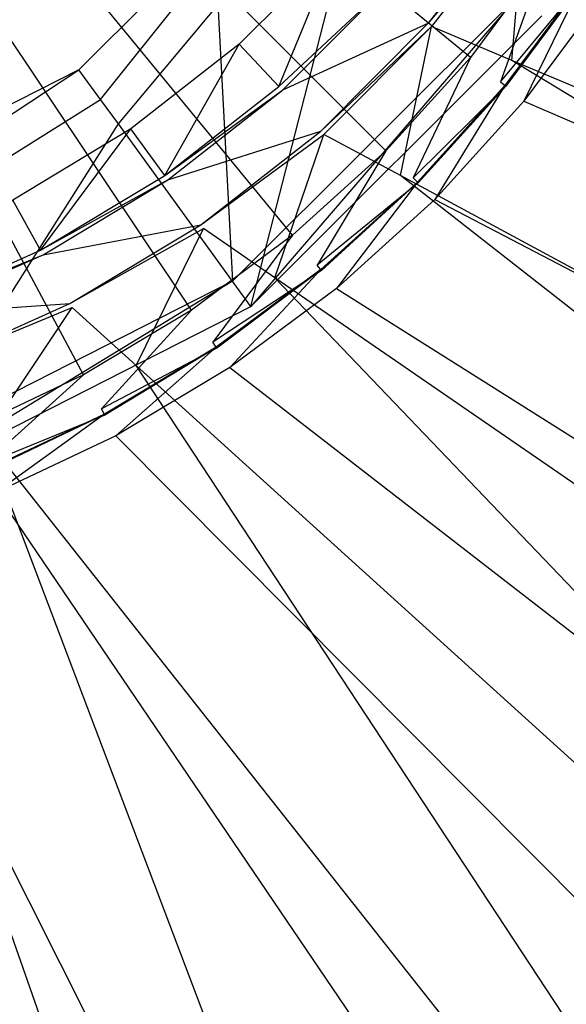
# Model space of a CAD drawing. Extents: x 0 to 0.45, y -0.35 to 0.
# Tile 12 of 30: x 0.237 to 0.25, y -0.201 to -0.178. Entities that reach past the tile are written whole.
import ezdxf

# ---------------------------------------------------------------- set-up
doc = ezdxf.new("R2010")
doc.units = 0
doc.layers.add('L1_WT_536045_0___REPLACEMTFOREM', color=7, linetype='CONTINUOUS')
doc.layers.add('L2_ABLAUF60_ONOVO_1___REPLACEMT', color=7, linetype='CONTINUOUS')

msp = doc.modelspace()

# ---------------------------------------------------------------- linework, layer by layer
at = {"layer": 'L1_WT_536045_0___REPLACEMTFOREM', "color": 8}
for points, invisible_edges in [([(0.244577, -0.176505), (0.242368, -0.17872), (0.225, -0.160213), (0.244577, -0.176505)], 14), ([(0.239895, -0.180654), (0.237196, -0.182278), (0.225, -0.160213), (0.239895, -0.180654)], 14), ([(0.242368, -0.17872), (0.239895, -0.180654), (0.225, -0.160213), (0.242368, -0.17872)], 14), ([(0.245715, -0.181152, 0.049023), (0.225, -0.160437, 0.049023), (0.243585, -0.183083, 0.049023), (0.245715, -0.181152, 0.049023)], 14), ([(0.247646, -0.179022, 0.049023), (0.225, -0.160437, 0.049023), (0.245715, -0.181152, 0.049023), (0.247646, -0.179022, 0.049023)], 14), ([(0.23881, -0.186273, 0.049023), (0.225, -0.160437, 0.049023), (0.236211, -0.187503, 0.049023), (0.23881, -0.186273, 0.049023)], 14), ([(0.241276, -0.184795, 0.049023), (0.225, -0.160437, 0.049023), (0.23881, -0.186273, 0.049023), (0.241276, -0.184795, 0.049023)], 14), ([(0.249359, -0.176713, 0.049023), (0.225, -0.160437, 0.049023), (0.247646, -0.179022, 0.049023), (0.249359, -0.176713, 0.049023)], 14), ([(0.243585, -0.183083, 0.049023), (0.225, -0.160437, 0.049023), (0.241276, -0.184795, 0.049023), (0.243585, -0.183083, 0.049023)], 14), ([(0.245688, -0.17743, 0.001753), (0.248791, -0.175526, 0.020382), (0.246674, -0.178251, 0.020382), (0.245688, -0.17743, 0.001753)], 13), ([(0.248881, -0.175583, 0.021923), (0.246674, -0.178251, 0.020382), (0.248791, -0.175526, 0.020382), (0.248881, -0.175583, 0.021923)], 14), ([(0.246674, -0.178251, 0.020382), (0.248881, -0.175583, 0.021923), (0.246755, -0.178319, 0.021923), (0.246674, -0.178251, 0.020382)], 13), ([(0.248881, -0.175583, 0.021923), (0.248586, -0.179092, 0.021923), (0.246755, -0.178319, 0.021923), (0.248881, -0.175583, 0.021923)], 13), ([(0.248586, -0.179092, 0.021923), (0.248881, -0.175583, 0.021923), (0.250773, -0.1762, 0.021923), (0.248586, -0.179092, 0.021923)], 14), ([(0.250773, -0.1762, 0.021923), (0.320275, -0.209356, 0.021923), (0.248586, -0.179092, 0.021923), (0.250773, -0.1762, 0.021923)], 13), ([(0.244577, -0.176505), (0.243271, -0.179683), (0.242368, -0.17872), (0.244577, -0.176505)], 13), ([(0.243271, -0.179683), (0.244577, -0.176505), (0.245595, -0.177353), (0.243271, -0.179683)], 14), ([(0.248326, -0.17958, 0.049023), (0.249359, -0.176713, 0.049023), (0.247646, -0.179022, 0.049023), (0.248326, -0.17958, 0.049023)], 13), ([(0.249359, -0.176713, 0.049023), (0.248326, -0.17958, 0.049023), (0.25009, -0.177201, 0.049023), (0.249359, -0.176713, 0.049023)], 14), ([(0.245688, -0.17743, 0.001753), (0.243271, -0.179683), (0.245595, -0.177353), (0.245688, -0.17743, 0.001753)], 14), ([(0.248326, -0.17958, 0.049023), (0.250222, -0.177289, 0.050165), (0.25009, -0.177201, 0.049023), (0.248326, -0.17958, 0.049023)], 14), ([(0.250222, -0.177289, 0.050165), (0.248326, -0.17958, 0.049023), (0.248448, -0.17968, 0.050165), (0.250222, -0.177289, 0.050165)], 13), ([(0.248864, -0.180021, 0.054029), (0.250201, -0.177276, 0.054029), (0.248429, -0.179665, 0.054029), (0.248864, -0.180021, 0.054029)], 13), ([(0.250208, -0.17728, 0.052677), (0.248429, -0.179665, 0.054029), (0.250201, -0.177276, 0.054029), (0.250208, -0.17728, 0.052677)], 14), ([(0.248429, -0.179665, 0.054029), (0.250208, -0.17728, 0.052677), (0.248436, -0.17967, 0.052677), (0.248429, -0.179665, 0.054029)], 13), ([(0.250222, -0.177289, 0.050165), (0.248436, -0.17967, 0.052677), (0.250208, -0.17728, 0.052677), (0.250222, -0.177289, 0.050165)], 14), ([(0.248436, -0.17967, 0.052677), (0.250222, -0.177289, 0.050165), (0.248448, -0.17968, 0.050165), (0.248436, -0.17967, 0.052677)], 13), ([(0.250201, -0.177276, 0.054029), (0.248864, -0.180021, 0.054029), (0.250669, -0.177588, 0.054029), (0.250201, -0.177276, 0.054029)], 14), ([(0.243271, -0.179683), (0.245688, -0.17743, 0.001753), (0.243353, -0.179771, 0.001753), (0.243271, -0.179683)], 13), ([(0.246674, -0.178251, 0.020382), (0.243353, -0.179771, 0.001753), (0.245688, -0.17743, 0.001753), (0.246674, -0.178251, 0.020382)], 14), ([(0.284478, -0.189781, 0.054029), (0.250669, -0.177588, 0.054029), (0.248864, -0.180021, 0.054029), (0.284478, -0.189781, 0.054029)], 13), ([(0.243353, -0.179771, 0.001753), (0.246674, -0.178251, 0.020382), (0.244228, -0.180703, 0.020382), (0.243353, -0.179771, 0.001753)], 13), ([(0.246755, -0.178319, 0.021923), (0.244228, -0.180703, 0.020382), (0.246674, -0.178251, 0.020382), (0.246755, -0.178319, 0.021923)], 14), ([(0.244228, -0.180703, 0.020382), (0.246755, -0.178319, 0.021923), (0.2443, -0.180781, 0.021923), (0.244228, -0.180703, 0.020382)], 13), ([(0.246755, -0.178319, 0.021923), (0.246045, -0.181721, 0.021923), (0.2443, -0.180781, 0.021923), (0.246755, -0.178319, 0.021923)], 13), ([(0.246045, -0.181721, 0.021923), (0.246755, -0.178319, 0.021923), (0.248586, -0.179092, 0.021923), (0.246045, -0.181721, 0.021923)], 14), ([(0.242368, -0.17872), (0.240669, -0.181718), (0.239895, -0.180654), (0.242368, -0.17872)], 13), ([(0.240669, -0.181718), (0.242368, -0.17872), (0.243271, -0.179683), (0.240669, -0.181718)], 14), ([(0.246337, -0.181774, 0.049023), (0.247646, -0.179022, 0.049023), (0.245715, -0.181152, 0.049023), (0.246337, -0.181774, 0.049023)], 13), ([(0.248586, -0.179092, 0.021923), (0.306853, -0.214493, 0.021923), (0.246045, -0.181721, 0.021923), (0.248586, -0.179092, 0.021923)], 13), ([(0.247646, -0.179022, 0.049023), (0.246337, -0.181774, 0.049023), (0.248326, -0.17958, 0.049023), (0.247646, -0.179022, 0.049023)], 14), ([(0.306853, -0.214493, 0.021923), (0.248586, -0.179092, 0.021923), (0.320275, -0.209356, 0.021923), (0.306853, -0.214493, 0.021923)], 14), ([(0.246337, -0.181774, 0.049023), (0.248448, -0.17968, 0.050165), (0.248326, -0.17958, 0.049023), (0.246337, -0.181774, 0.049023)], 14), ([(0.243353, -0.179771, 0.001753), (0.240669, -0.181718), (0.243271, -0.179683), (0.243353, -0.179771, 0.001753)], 13), ([(0.240669, -0.181718), (0.243353, -0.179771, 0.001753), (0.24074, -0.181815, 0.001753), (0.240669, -0.181718)], 14), ([(0.244228, -0.180703, 0.020382), (0.24074, -0.181815, 0.001753), (0.243353, -0.179771, 0.001753), (0.244228, -0.180703, 0.020382)], 13), ([(0.248448, -0.17968, 0.050165), (0.246337, -0.181774, 0.049023), (0.246449, -0.181886, 0.050165), (0.248448, -0.17968, 0.050165)], 13), ([(0.24683, -0.182266, 0.054029), (0.248429, -0.179665, 0.054029), (0.246432, -0.181869, 0.054029), (0.24683, -0.182266, 0.054029)], 13), ([(0.248436, -0.17967, 0.052677), (0.246432, -0.181869, 0.054029), (0.248429, -0.179665, 0.054029), (0.248436, -0.17967, 0.052677)], 14), ([(0.246432, -0.181869, 0.054029), (0.248436, -0.17967, 0.052677), (0.246438, -0.181875, 0.052677), (0.246432, -0.181869, 0.054029)], 13), ([(0.248448, -0.17968, 0.050165), (0.246438, -0.181875, 0.052677), (0.248436, -0.17967, 0.052677), (0.248448, -0.17968, 0.050165)], 14), ([(0.246438, -0.181875, 0.052677), (0.248448, -0.17968, 0.050165), (0.246449, -0.181886, 0.050165), (0.246438, -0.181875, 0.052677)], 13), ([(0.248429, -0.179665, 0.054029), (0.24683, -0.182266, 0.054029), (0.248864, -0.180021, 0.054029), (0.248429, -0.179665, 0.054029)], 14), ([(0.279374, -0.193268, 0.054029), (0.248864, -0.180021, 0.054029), (0.24683, -0.182266, 0.054029), (0.279374, -0.193268, 0.054029)], 13), ([(0.248864, -0.180021, 0.054029), (0.279374, -0.193268, 0.054029), (0.284478, -0.189781, 0.054029), (0.248864, -0.180021, 0.054029)], 14), ([(0.239895, -0.180654), (0.23783, -0.183426), (0.237196, -0.182278), (0.239895, -0.180654)], 13), ([(0.23783, -0.183426), (0.239895, -0.180654), (0.240669, -0.181718), (0.23783, -0.183426)], 14), ([(0.24074, -0.181815, 0.001753), (0.244228, -0.180703, 0.020382), (0.24149, -0.182845, 0.020382), (0.24074, -0.181815, 0.001753)], 14), ([(0.2443, -0.180781, 0.021923), (0.24149, -0.182845, 0.020382), (0.244228, -0.180703, 0.020382), (0.2443, -0.180781, 0.021923)], 13), ([(0.24149, -0.182845, 0.020382), (0.2443, -0.180781, 0.021923), (0.241552, -0.18293, 0.021923), (0.24149, -0.182845, 0.020382)], 14), ([(0.2443, -0.180781, 0.021923), (0.24318, -0.184052, 0.021923), (0.241552, -0.18293, 0.021923), (0.2443, -0.180781, 0.021923)], 13), ([(0.24318, -0.184052, 0.021923), (0.2443, -0.180781, 0.021923), (0.246045, -0.181721, 0.021923), (0.24318, -0.184052, 0.021923)], 14), ([(0.244143, -0.183762, 0.049023), (0.245715, -0.181152, 0.049023), (0.243585, -0.183083, 0.049023), (0.244143, -0.183762, 0.049023)], 13), ([(0.245715, -0.181152, 0.049023), (0.244143, -0.183762, 0.049023), (0.246337, -0.181774, 0.049023), (0.245715, -0.181152, 0.049023)], 14), ([(0.24074, -0.181815, 0.001753), (0.23783, -0.183426), (0.240669, -0.181718), (0.24074, -0.181815, 0.001753)], 13), ([(0.23783, -0.183426), (0.24074, -0.181815, 0.001753), (0.237888, -0.183531, 0.001753), (0.23783, -0.183426)], 14), ([(0.24149, -0.182845, 0.020382), (0.237888, -0.183531, 0.001753), (0.24074, -0.181815, 0.001753), (0.24149, -0.182845, 0.020382)], 13), ([(0.246045, -0.181721, 0.021923), (0.292687, -0.218185, 0.021923), (0.24318, -0.184052, 0.021923), (0.246045, -0.181721, 0.021923)], 13), ([(0.244143, -0.183762, 0.049023), (0.246449, -0.181886, 0.050165), (0.246337, -0.181774, 0.049023), (0.244143, -0.183762, 0.049023)], 13), ([(0.246449, -0.181886, 0.050165), (0.244143, -0.183762, 0.049023), (0.244244, -0.183885, 0.050165), (0.246449, -0.181886, 0.050165)], 14), ([(0.244585, -0.184301, 0.054029), (0.246432, -0.181869, 0.054029), (0.244228, -0.183866, 0.054029), (0.244585, -0.184301, 0.054029)], 13), ([(0.246432, -0.181869, 0.054029), (0.244234, -0.183873, 0.052677), (0.244228, -0.183866, 0.054029), (0.246432, -0.181869, 0.054029)], 14), ([(0.244234, -0.183873, 0.052677), (0.246432, -0.181869, 0.054029), (0.246438, -0.181875, 0.052677), (0.244234, -0.183873, 0.052677)], 13), ([(0.246438, -0.181875, 0.052677), (0.244244, -0.183885, 0.050165), (0.244234, -0.183873, 0.052677), (0.246438, -0.181875, 0.052677)], 14), ([(0.244244, -0.183885, 0.050165), (0.246438, -0.181875, 0.052677), (0.246449, -0.181886, 0.050165), (0.244244, -0.183885, 0.050165)], 13), ([(0.246432, -0.181869, 0.054029), (0.244585, -0.184301, 0.054029), (0.24683, -0.182266, 0.054029), (0.246432, -0.181869, 0.054029)], 14), ([(0.292687, -0.218185, 0.021923), (0.246045, -0.181721, 0.021923), (0.306853, -0.214493, 0.021923), (0.292687, -0.218185, 0.021923)], 14), ([(0.234797, -0.184783), (0.237196, -0.182278), (0.23783, -0.183426), (0.234797, -0.184783)], 14), ([(0.273631, -0.196258, 0.054029), (0.24683, -0.182266, 0.054029), (0.244585, -0.184301, 0.054029), (0.273631, -0.196258, 0.054029)], 13), ([(0.24683, -0.182266, 0.054029), (0.273631, -0.196258, 0.054029), (0.279374, -0.193268, 0.054029), (0.24683, -0.182266, 0.054029)], 14), ([(0.237888, -0.183531, 0.001753), (0.24149, -0.182845, 0.020382), (0.238502, -0.184643, 0.020382), (0.237888, -0.183531, 0.001753)], 14), ([(0.241552, -0.18293, 0.021923), (0.238502, -0.184643, 0.020382), (0.24149, -0.182845, 0.020382), (0.241552, -0.18293, 0.021923)], 13), ([(0.238502, -0.184643, 0.020382), (0.241552, -0.18293, 0.021923), (0.238553, -0.184735, 0.021923), (0.238502, -0.184643, 0.020382)], 14), ([(0.241552, -0.18293, 0.021923), (0.240012, -0.186057, 0.021923), (0.238553, -0.184735, 0.021923), (0.241552, -0.18293, 0.021923)], 13), ([(0.240012, -0.186057, 0.021923), (0.241552, -0.18293, 0.021923), (0.24318, -0.184052, 0.021923), (0.240012, -0.186057, 0.021923)], 14), ([(0.241764, -0.185526, 0.049023), (0.243585, -0.183083, 0.049023), (0.241276, -0.184795, 0.049023), (0.241764, -0.185526, 0.049023)], 13), ([(0.243585, -0.183083, 0.049023), (0.241764, -0.185526, 0.049023), (0.244143, -0.183762, 0.049023), (0.243585, -0.183083, 0.049023)], 14), ([(0.237888, -0.183531, 0.001753), (0.234797, -0.184783), (0.23783, -0.183426), (0.237888, -0.183531, 0.001753)], 13), ([(0.234797, -0.184783), (0.237888, -0.183531, 0.001753), (0.234841, -0.184894, 0.001753), (0.234797, -0.184783)], 14), ([(0.238502, -0.184643, 0.020382), (0.234841, -0.184894, 0.001753), (0.237888, -0.183531, 0.001753), (0.238502, -0.184643, 0.020382)], 13), ([(0.241764, -0.185526, 0.049023), (0.244244, -0.183885, 0.050165), (0.244143, -0.183762, 0.049023), (0.241764, -0.185526, 0.049023)], 13), ([(0.244244, -0.183885, 0.050165), (0.241764, -0.185526, 0.049023), (0.241853, -0.185658, 0.050165), (0.244244, -0.183885, 0.050165)], 14), ([(0.242151, -0.186106, 0.054029), (0.244228, -0.183866, 0.054029), (0.241839, -0.185638, 0.054029), (0.242151, -0.186106, 0.054029)], 13), ([(0.244228, -0.183866, 0.054029), (0.241844, -0.185645, 0.052677), (0.241839, -0.185638, 0.054029), (0.244228, -0.183866, 0.054029)], 14), ([(0.241844, -0.185645, 0.052677), (0.244228, -0.183866, 0.054029), (0.244234, -0.183873, 0.052677), (0.241844, -0.185645, 0.052677)], 13), ([(0.244234, -0.183873, 0.052677), (0.241853, -0.185658, 0.050165), (0.241844, -0.185645, 0.052677), (0.244234, -0.183873, 0.052677)], 14), ([(0.241853, -0.185658, 0.050165), (0.244234, -0.183873, 0.052677), (0.244244, -0.183885, 0.050165), (0.241853, -0.185658, 0.050165)], 13), ([(0.244228, -0.183866, 0.054029), (0.242151, -0.186106, 0.054029), (0.244585, -0.184301, 0.054029), (0.244228, -0.183866, 0.054029)], 14), ([(0.24318, -0.184052, 0.021923), (0.278027, -0.220512, 0.021923), (0.240012, -0.186057, 0.021923), (0.24318, -0.184052, 0.021923)], 13), ([(0.278027, -0.220512, 0.021923), (0.24318, -0.184052, 0.021923), (0.292687, -0.218185, 0.021923), (0.278027, -0.220512, 0.021923)], 14), ([(0.267358, -0.198659, 0.054029), (0.244585, -0.184301, 0.054029), (0.242151, -0.186106, 0.054029), (0.267358, -0.198659, 0.054029)], 13), ([(0.244585, -0.184301, 0.054029), (0.267358, -0.198659, 0.054029), (0.273631, -0.196258, 0.054029), (0.244585, -0.184301, 0.054029)], 14), ([(0.234841, -0.184894, 0.001753), (0.238502, -0.184643, 0.020382), (0.23531, -0.18607, 0.020382), (0.234841, -0.184894, 0.001753)], 14), ([(0.238553, -0.184735, 0.021923), (0.23531, -0.18607, 0.020382), (0.238502, -0.184643, 0.020382), (0.238553, -0.184735, 0.021923)], 13), ([(0.23531, -0.18607, 0.020382), (0.238553, -0.184735, 0.021923), (0.235349, -0.186168, 0.021923), (0.23531, -0.18607, 0.020382)], 14), ([(0.238553, -0.184735, 0.021923), (0.236565, -0.187705, 0.021923), (0.235349, -0.186168, 0.021923), (0.238553, -0.184735, 0.021923)], 13), ([(0.236565, -0.187705, 0.021923), (0.238553, -0.184735, 0.021923), (0.240012, -0.186057, 0.021923), (0.236565, -0.187705, 0.021923)], 14), ([(0.239224, -0.187049, 0.049023), (0.241276, -0.184795, 0.049023), (0.23881, -0.186273, 0.049023), (0.239224, -0.187049, 0.049023)], 13), ([(0.241276, -0.184795, 0.049023), (0.239224, -0.187049, 0.049023), (0.241764, -0.185526, 0.049023), (0.241276, -0.184795, 0.049023)], 14), ([(0.239224, -0.187049, 0.049023), (0.241853, -0.185658, 0.050165), (0.241764, -0.185526, 0.049023), (0.239224, -0.187049, 0.049023)], 13), ([(0.241853, -0.185658, 0.050165), (0.239224, -0.187049, 0.049023), (0.239299, -0.187189, 0.050165), (0.241853, -0.185658, 0.050165)], 14), ([(0.239553, -0.187663, 0.054029), (0.241839, -0.185638, 0.054029), (0.239288, -0.187167, 0.054029), (0.239553, -0.187663, 0.054029)], 13), ([(0.241839, -0.185638, 0.054029), (0.239292, -0.187175, 0.052677), (0.239288, -0.187167, 0.054029), (0.241839, -0.185638, 0.054029)], 14), ([(0.239292, -0.187175, 0.052677), (0.241839, -0.185638, 0.054029), (0.241844, -0.185645, 0.052677), (0.239292, -0.187175, 0.052677)], 13), ([(0.241844, -0.185645, 0.052677), (0.239299, -0.187189, 0.050165), (0.239292, -0.187175, 0.052677), (0.241844, -0.185645, 0.052677)], 14), ([(0.239299, -0.187189, 0.050165), (0.241844, -0.185645, 0.052677), (0.241853, -0.185658, 0.050165), (0.239299, -0.187189, 0.050165)], 13), ([(0.241839, -0.185638, 0.054029), (0.239553, -0.187663, 0.054029), (0.242151, -0.186106, 0.054029), (0.241839, -0.185638, 0.054029)], 14), ([(0.240012, -0.186057, 0.021923), (0.263525, -0.221812, 0.021923), (0.236565, -0.187705, 0.021923), (0.240012, -0.186057, 0.021923)], 13), ([(0.260617, -0.200416, 0.054029), (0.242151, -0.186106, 0.054029), (0.239553, -0.187663, 0.054029), (0.260617, -0.200416, 0.054029)], 13), ([(0.263525, -0.221812, 0.021923), (0.240012, -0.186057, 0.021923), (0.278027, -0.220512, 0.021923), (0.263525, -0.221812, 0.021923)], 14), ([(0.242151, -0.186106, 0.054029), (0.260617, -0.200416, 0.054029), (0.267358, -0.198659, 0.054029), (0.242151, -0.186106, 0.054029)], 14), ([(0.236548, -0.188315, 0.049023), (0.23881, -0.186273, 0.049023), (0.236211, -0.187503, 0.049023), (0.236548, -0.188315, 0.049023)], 13), ([(0.23881, -0.186273, 0.049023), (0.236548, -0.188315, 0.049023), (0.239224, -0.187049, 0.049023), (0.23881, -0.186273, 0.049023)], 14), ([(0.236548, -0.188315, 0.049023), (0.239299, -0.187189, 0.050165), (0.239224, -0.187049, 0.049023), (0.236548, -0.188315, 0.049023)], 13), ([(0.239299, -0.187189, 0.050165), (0.236548, -0.188315, 0.049023), (0.236608, -0.188462, 0.050165), (0.239299, -0.187189, 0.050165)], 14), ([(0.236814, -0.188958, 0.054029), (0.239288, -0.187167, 0.054029), (0.236599, -0.188439, 0.054029), (0.236814, -0.188958, 0.054029)], 13), ([(0.239288, -0.187167, 0.054029), (0.236602, -0.188447, 0.052677), (0.236599, -0.188439, 0.054029), (0.239288, -0.187167, 0.054029)], 14), ([(0.236602, -0.188447, 0.052677), (0.239288, -0.187167, 0.054029), (0.239292, -0.187175, 0.052677), (0.236602, -0.188447, 0.052677)], 13), ([(0.239292, -0.187175, 0.052677), (0.236608, -0.188462, 0.050165), (0.236602, -0.188447, 0.052677), (0.239292, -0.187175, 0.052677)], 14), ([(0.236608, -0.188462, 0.050165), (0.239292, -0.187175, 0.052677), (0.239299, -0.187189, 0.050165), (0.236608, -0.188462, 0.050165)], 13), ([(0.239288, -0.187167, 0.054029), (0.236814, -0.188958, 0.054029), (0.239553, -0.187663, 0.054029), (0.239288, -0.187167, 0.054029)], 14), ([(0.236565, -0.187705, 0.021923), (0.249781, -0.222554, 0.021923), (0.232865, -0.188949, 0.021923), (0.236565, -0.187705, 0.021923)], 13), ([(0.249781, -0.222554, 0.021923), (0.236565, -0.187705, 0.021923), (0.263525, -0.221812, 0.021923), (0.249781, -0.222554, 0.021923)], 14), ([(0.253366, -0.201567, 0.054029), (0.239553, -0.187663, 0.054029), (0.236814, -0.188958, 0.054029), (0.253366, -0.201567, 0.054029)], 13), ([(0.239553, -0.187663, 0.054029), (0.253366, -0.201567, 0.054029), (0.260617, -0.200416, 0.054029), (0.239553, -0.187663, 0.054029)], 14), ([(0.236919, -0.222994, 0.021923), (0.232865, -0.188949, 0.021923), (0.249781, -0.222554, 0.021923), (0.236919, -0.222994, 0.021923)], 14), ([(0.24583, -0.202242, 0.054029), (0.236814, -0.188958, 0.054029), (0.233962, -0.189979, 0.054029), (0.24583, -0.202242, 0.054029)], 13), ([(0.236814, -0.188958, 0.054029), (0.24583, -0.202242, 0.054029), (0.253366, -0.201567, 0.054029), (0.236814, -0.188958, 0.054029)], 14), ([(0.238424, -0.202642, 0.054029), (0.233962, -0.189979, 0.054029), (0.231023, -0.190715, 0.054029), (0.238424, -0.202642, 0.054029)], 13), ([(0.233962, -0.189979, 0.054029), (0.238424, -0.202642, 0.054029), (0.24583, -0.202242, 0.054029), (0.233962, -0.189979, 0.054029)], 14), ([(0.231023, -0.190715, 0.054029), (0.231429, -0.202881, 0.054029), (0.238424, -0.202642, 0.054029), (0.231023, -0.190715, 0.054029)], 14)]:
    msp.add_3dface(points, dxfattribs=dict(at, invisible_edges=invisible_edges))
at = {"layer": 'L2_ABLAUF60_ONOVO_1___REPLACEMT', "color": 8}
for points, invisible_edges in [([(0.243867, -0.174144, 0.049023), (0.238707, -0.179303, 0.049023), (0.225, -0.160437, 0.049023), (0.243867, -0.174144, 0.049023)], 14), ([(0.238707, -0.179303, 0.049023), (0.232206, -0.182616, 0.049023), (0.225, -0.160437, 0.049023), (0.238707, -0.179303, 0.049023)], 14), ([(0.242215, -0.184131, 0.054023), (0.241596, -0.172494, 0.052248), (0.237058, -0.177033, 0.052248), (0.242215, -0.184131, 0.054023)], 13), ([(0.241596, -0.172494, 0.052248), (0.242215, -0.184131, 0.054023), (0.248694, -0.177651, 0.054023), (0.241596, -0.172494, 0.052248)], 14), ([(0.243867, -0.174144, 0.049023), (0.2392, -0.179981, 0.049023), (0.238707, -0.179303, 0.049023), (0.243867, -0.174144, 0.049023)], 13), ([(0.2392, -0.179981, 0.049023), (0.243867, -0.174144, 0.049023), (0.244545, -0.174637, 0.049023), (0.2392, -0.179981, 0.049023)], 14), ([(0.244545, -0.174637, 0.049023), (0.239607, -0.180541, 0.049535), (0.2392, -0.179981, 0.049023), (0.244545, -0.174637, 0.049023)], 13), ([(0.239607, -0.180541, 0.049535), (0.244545, -0.174637, 0.049023), (0.245105, -0.175043, 0.049535), (0.239607, -0.180541, 0.049535)], 14), ([(0.245105, -0.175043, 0.049535), (0.242634, -0.184707, 0.053342), (0.239607, -0.180541, 0.049535), (0.245105, -0.175043, 0.049535)], 13), ([(0.242634, -0.184707, 0.053342), (0.245105, -0.175043, 0.049535), (0.249271, -0.17807, 0.053342), (0.242634, -0.184707, 0.053342)], 14), ([(0.237058, -0.177033, 0.052248), (0.23405, -0.188291, 0.054023), (0.242215, -0.184131, 0.054023), (0.237058, -0.177033, 0.052248)], 14), ([(0.242634, -0.184707, 0.054023), (0.248694, -0.177651, 0.054023), (0.242215, -0.184131, 0.054023), (0.242634, -0.184707, 0.054023)], 13), ([(0.248694, -0.177651, 0.054023), (0.242634, -0.184707, 0.054023), (0.249271, -0.17807, 0.054023), (0.248694, -0.177651, 0.054023)], 14), ([(0.249271, -0.17807, 0.053342), (0.242634, -0.184707, 0.054023), (0.242634, -0.184707, 0.053342), (0.249271, -0.17807, 0.053342)], 13), ([(0.242634, -0.184707, 0.054023), (0.249271, -0.17807, 0.053342), (0.249271, -0.17807, 0.054023), (0.242634, -0.184707, 0.054023)], 14), ([(0.238707, -0.179303, 0.049023), (0.232465, -0.183413, 0.049023), (0.232206, -0.182616, 0.049023), (0.238707, -0.179303, 0.049023)], 13), ([(0.232465, -0.183413, 0.049023), (0.238707, -0.179303, 0.049023), (0.2392, -0.179981, 0.049023), (0.232465, -0.183413, 0.049023)], 14), ([(0.2392, -0.179981, 0.049023), (0.232679, -0.184071, 0.049535), (0.232465, -0.183413, 0.049023), (0.2392, -0.179981, 0.049023)], 13), ([(0.232679, -0.184071, 0.049535), (0.2392, -0.179981, 0.049023), (0.239607, -0.180541, 0.049535), (0.232679, -0.184071, 0.049535)], 14), ([(0.239607, -0.180541, 0.049535), (0.234271, -0.188968, 0.053342), (0.232679, -0.184071, 0.049535), (0.239607, -0.180541, 0.049535)], 13), ([(0.234271, -0.188968, 0.053342), (0.239607, -0.180541, 0.049535), (0.242634, -0.184707, 0.053342), (0.234271, -0.188968, 0.053342)], 14), ([(0.234271, -0.188968, 0.054023), (0.242215, -0.184131, 0.054023), (0.23405, -0.188291, 0.054023), (0.234271, -0.188968, 0.054023)], 13), ([(0.242215, -0.184131, 0.054023), (0.234271, -0.188968, 0.054023), (0.242634, -0.184707, 0.054023), (0.242215, -0.184131, 0.054023)], 14), ([(0.242634, -0.184707, 0.054023), (0.234271, -0.188968, 0.053342), (0.242634, -0.184707, 0.053342), (0.242634, -0.184707, 0.054023)], 13), ([(0.234271, -0.188968, 0.053342), (0.242634, -0.184707, 0.054023), (0.234271, -0.188968, 0.054023), (0.234271, -0.188968, 0.053342)], 14)]:
    msp.add_3dface(points, dxfattribs=dict(at, invisible_edges=invisible_edges))

doc.saveas('drawing.dxf')
